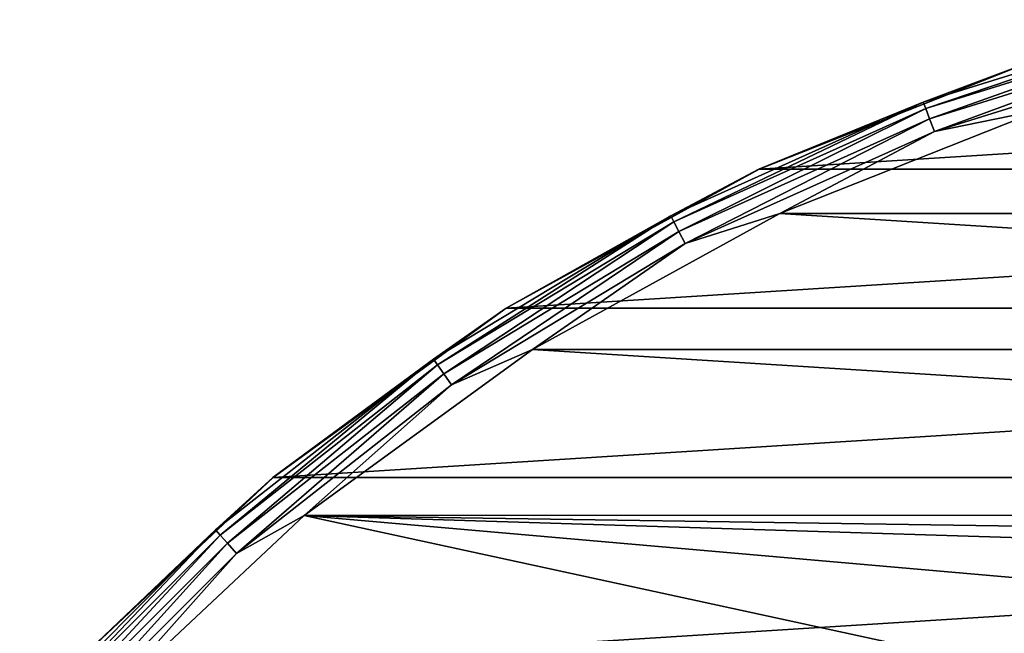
# Model space of a CAD drawing. Header units: metres. Extents: x -24 to 24, y -117 to 33.
# Tile 20 of 27: x -17.57 to -7.5, y 16.51 to 22.79. Entities that reach past the tile are written whole.
import ezdxf

# ---------------------------------------------------------------- set-up
doc = ezdxf.new("R2010")
doc.units = ezdxf.units.M
doc.layers.add('solid_ONO_BIDET_ASM_SW0002', color=7, linetype='CONTINUOUS')

msp = doc.modelspace()

# ---------------------------------------------------------------- linework, layer by layer
at = {"layer": 'solid_ONO_BIDET_ASM_SW0002'}
for points in [[(-5.618062, 22.793371, 152.34549), (-8.324537, 21.950001, 152.34549), (-7.261927, 22.349819, 152.5)], [(-8.29932, 21.883509, 152.205978), (-8.324537, 21.950001, 152.34549), (-5.618062, 22.793371, 152.34549)], [(-5.601043, 22.724327, 152.205978), (-8.29932, 21.883509, 152.205978), (-5.618062, 22.793371, 152.34549)], [(-8.260038, 21.77993, 152.095306), (-8.29932, 21.883509, 152.205978), (-5.601043, 22.724327, 152.205978)], [(-5.574533, 22.616768, 152.095306), (-8.260038, 21.77993, 152.095306), (-5.601043, 22.724327, 152.205978)], [(-5.574533, 22.616768, 152.095306), (-8.210543, 21.649422, 152.024323), (-8.260038, 21.77993, 152.095306)], [(-5.574533, 22.616768, 152.095306), (-5.541129, 22.481245, 152.024323), (-8.210543, 21.649422, 152.024323)], [(-8.210543, 21.649422, 152.024323), (-5.541129, 22.481245, 152.024323), (-7.108149, 21.87405, 152)], [(-10.005836, 21.263424, 152.5), (-10.005795, 21.263439, 156), (-7.261893, 22.349829, 156)], [(-10.005836, 21.263424, 152.5), (-7.261893, 22.349829, 156), (-7.261927, 22.349819, 152.5)], [(-8.324537, 21.950001, 152.34549), (-10.005836, 21.263424, 152.5), (-7.261927, 22.349819, 152.5)], [(7.261896, 22.349827, 156), (-7.261893, 22.349829, 156), (-10.005795, 21.263439, 156)], [(10.00579, 21.263441, 156), (7.261896, 22.349827, 156), (-10.005795, 21.263439, 156)], [(-8.324537, 21.950001, 152.34549), (-10.909622, 20.786549, 152.34549), (-10.005836, 21.263424, 152.5)], [(-10.876575, 20.723581, 152.205978), (-10.909622, 20.786549, 152.34549), (-8.324537, 21.950001, 152.34549)], [(-8.29932, 21.883509, 152.205978), (-10.876575, 20.723581, 152.205978), (-8.324537, 21.950001, 152.34549)], [(-10.825093, 20.625492, 152.095306), (-10.876575, 20.723581, 152.205978), (-8.29932, 21.883509, 152.205978)], [(-8.260038, 21.77993, 152.095306), (-10.825093, 20.625492, 152.095306), (-8.29932, 21.883509, 152.205978)], [(-9.793685, 20.810658, 152), (-7.108149, 21.87405, 152), (9.792674, 20.811132, 152)], [(-8.210543, 21.649422, 152.024323), (-7.108149, 21.87405, 152), (-9.793685, 20.810658, 152)], [(-8.260038, 21.77993, 152.095306), (-10.760228, 20.501902, 152.024323), (-10.825093, 20.625492, 152.095306)], [(-8.260038, 21.77993, 152.095306), (-8.210543, 21.649422, 152.024323), (-10.760228, 20.501902, 152.024323)], [(-10.760228, 20.501902, 152.024323), (-8.210543, 21.649422, 152.024323), (-9.793685, 20.810658, 152)], [(-12.591949, 19.841694, 152.5), (-12.591882, 19.841726, 156), (-10.005795, 21.263439, 156)], [(-12.591949, 19.841694, 152.5), (-10.005795, 21.263439, 156), (-10.005836, 21.263424, 152.5)], [(-10.909622, 20.786549, 152.34549), (-12.591949, 19.841694, 152.5), (-10.005836, 21.263424, 152.5)], [(10.00579, 21.263441, 156), (-10.005795, 21.263439, 156), (-12.591882, 19.841726, 156)], [(12.591871, 19.841734, 156), (10.00579, 21.263441, 156), (-12.591882, 19.841726, 156)], [(-10.909622, 20.786549, 152.34549), (-13.33562, 19.319981, 152.34549), (-12.591949, 19.841694, 152.5)], [(-13.295224, 19.261457, 152.205978), (-13.33562, 19.319981, 152.34549), (-10.909622, 20.786549, 152.34549)], [(-10.876575, 20.723581, 152.205978), (-13.295224, 19.261457, 152.205978), (-10.909622, 20.786549, 152.34549)], [(-12.324749, 19.419067, 152), (-9.793685, 20.810658, 152), (12.323805, 19.419666, 152)], [(-10.760228, 20.501902, 152.024323), (-9.793685, 20.810658, 152), (-12.324749, 19.419067, 152)], [(-9.793685, 20.810658, 152), (9.792674, 20.811132, 152), (12.323805, 19.419666, 152)], [(-13.232295, 19.170288, 152.095306), (-13.295224, 19.261457, 152.205978), (-10.876575, 20.723581, 152.205978)], [(-10.825093, 20.625492, 152.095306), (-13.232295, 19.170288, 152.095306), (-10.876575, 20.723581, 152.205978)], [(-10.825093, 20.625492, 152.095306), (-13.153006, 19.055418, 152.024323), (-13.232295, 19.170288, 152.095306)], [(-10.825093, 20.625492, 152.095306), (-10.760228, 20.501902, 152.024323), (-13.153006, 19.055418, 152.024323)], [(-13.153006, 19.055418, 152.024323), (-10.760228, 20.501902, 152.024323), (-12.324749, 19.419067, 152)], [(-14.97948, 18.107048, 152.5), (-14.979368, 18.107126, 156), (-12.591882, 19.841726, 156)], [(-14.97948, 18.107048, 152.5), (-12.591882, 19.841726, 156), (-12.591949, 19.841694, 152.5)], [(-13.33562, 19.319981, 152.34549), (-14.97948, 18.107048, 152.5), (-12.591949, 19.841694, 152.5)], [(12.591871, 19.841734, 156), (-12.591882, 19.841726, 156), (-14.979368, 18.107126, 156)], [(14.979355, 18.107138, 156), (12.591871, 19.841734, 156), (-14.979368, 18.107126, 156)], [(-14.661431, 17.72123, 152), (-12.324749, 19.419067, 152), (14.66057, 17.721943, 152)], [(-13.153006, 19.055418, 152.024323), (-12.324749, 19.419067, 152), (-14.661431, 17.72123, 152)], [(-12.324749, 19.419067, 152), (12.323805, 19.419666, 152), (14.66057, 17.721943, 152)], [(-13.33562, 19.319981, 152.34549), (-15.567155, 17.571686, 152.34549), (-14.97948, 18.107048, 152.5)], [(-15.519999, 17.518457, 152.205978), (-15.567155, 17.571686, 152.34549), (-13.33562, 19.319981, 152.34549)], [(-13.295224, 19.261457, 152.205978), (-15.519999, 17.518457, 152.205978), (-13.33562, 19.319981, 152.34549)], [(-15.44654, 17.435539, 152.095306), (-15.519999, 17.518457, 152.205978), (-13.295224, 19.261457, 152.205978)], [(-13.232295, 19.170288, 152.095306), (-15.44654, 17.435539, 152.095306), (-13.295224, 19.261457, 152.205978)], [(-13.232295, 19.170288, 152.095306), (-15.353982, 17.331062, 152.024323), (-15.44654, 17.435539, 152.095306)], [(-13.232295, 19.170288, 152.095306), (-13.153006, 19.055418, 152.024323), (-15.353982, 17.331062, 152.024323)], [(-15.353982, 17.331062, 152.024323), (-13.153006, 19.055418, 152.024323), (-14.661431, 17.72123, 152)], [(-17.130775, 16.086843, 152.5), (-17.130627, 16.086987, 156), (-14.979368, 18.107126, 156)], [(-17.130775, 16.086843, 152.5), (-14.979368, 18.107126, 156), (-14.97948, 18.107048, 152.5)], [(-15.567155, 17.571686, 152.34549), (-17.130775, 16.086843, 152.5), (-14.97948, 18.107048, 152.5)], [(14.979355, 18.107138, 156), (-14.979368, 18.107126, 156), (-17.130627, 16.086987, 156)], [(17.130611, 16.087004, 156), (14.979355, 18.107138, 156), (-17.130627, 16.086987, 156)], [(-16.766888, 15.743919, 152), (-14.661431, 17.72123, 152), (-6.972086, 16.051168, 152)], [(-15.353982, 17.331062, 152.024323), (-14.661431, 17.72123, 152), (-16.766888, 15.743919, 152)], [(-14.661431, 17.72123, 152), (14.66057, 17.721943, 152), (0, 17.5, 152)], [(-14.661431, 17.72123, 152), (0, 17.5, 152), (-2.382945, 17.337, 152)], [(-14.661431, 17.72123, 152), (-2.382945, 17.337, 152), (-4.721495, 16.851038, 152)], [(-14.661431, 17.72123, 152), (-4.721495, 16.851038, 152), (-6.972086, 16.051168, 152)], [(-15.567155, 17.571686, 152.34549), (-17.571686, 15.567155, 152.34549), (-17.130775, 16.086843, 152.5)], [(-17.518457, 15.519999, 152.205978), (-17.571686, 15.567155, 152.34549), (-15.567155, 17.571686, 152.34549)], [(-15.519999, 17.518457, 152.205978), (-17.518457, 15.519999, 152.205978), (-15.567155, 17.571686, 152.34549)], [(-17.435539, 15.44654, 152.095306), (-17.518457, 15.519999, 152.205978), (-15.519999, 17.518457, 152.205978)], [(-15.44654, 17.435539, 152.095306), (-17.435539, 15.44654, 152.095306), (-15.519999, 17.518457, 152.205978)], [(-15.44654, 17.435539, 152.095306), (-17.331062, 15.353982, 152.024323), (-17.435539, 15.44654, 152.095306)], [(-15.44654, 17.435539, 152.095306), (-15.353982, 17.331062, 152.024323), (-17.331062, 15.353982, 152.024323)], [(-17.331062, 15.353982, 152.024323), (-15.353982, 17.331062, 152.024323), (-16.766888, 15.743919, 152)]]:
    msp.add_3dface(points, dxfattribs=at)

doc.saveas('drawing.dxf')
